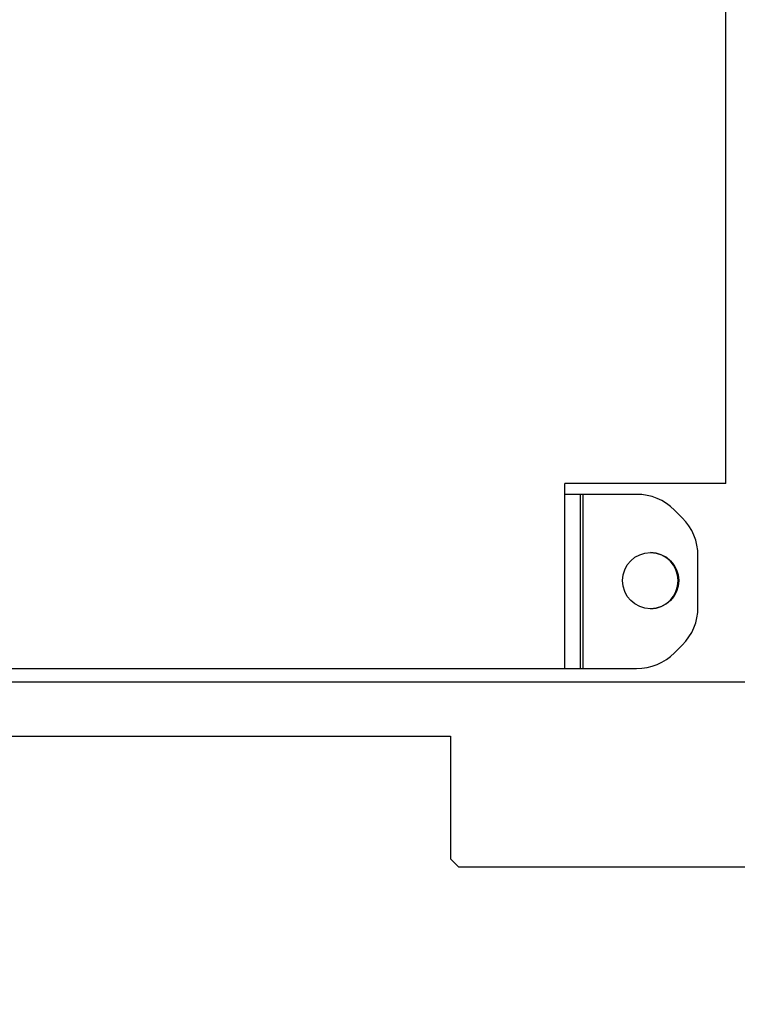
# Model space of a CAD drawing. Header units: inches. Extents: x 0.2 to 16.8, y 0.1 to 10.8.
# Tile 9 of 25: x 7.861 to 8.53, y 3.982 to 4.901. Entities that reach past the tile are written whole.
import ezdxf

# ---------------------------------------------------------------- set-up
doc = ezdxf.new("R2010")
doc.units = ezdxf.units.IN
doc.header["$LTSCALE"] = 0.935
doc.header["$MEASUREMENT"] = 0
doc.layers.get('0').update_dxf_attribs({"linetype": 'CONTINUOUS'})
doc.layers.add('DIMENSIONS', color=7, linetype='CONTINUOUS')
doc.styles.get("Standard").update_dxf_attribs({"font": 'txt', "width": 0.8})
doc.dimstyles.new('DIMSTYLE_2', dxfattribs={"dimtxt": 0.125, "dimasz": 0.18, "dimexe": 0.18, "dimexo": 0.0625, "dimgap": 0.09, "dimtad": 0, "dimtih": 1, "dimtoh": 1, "dimdec": 3, "dimlfac": 2, "dimzin": 4, "dimdsep": 46, "dimtxsty": 'STANDARD', "dimblk": '_FILLED', "dimblk1": '_FILLED', "dimblk2": '_FILLED', "dimcen": 0.09, "dimadec": 0, "dimazin": 0, "dimtp": 0.01, "dimtm": 0.01, "dimtfac": 1, "dimtdec": 3, "dimtofl": 0, "dimtmove": 0, "dimatfit": 3, "dimldrblk": '_FILLED', "dimfxl": 1, "dimtolj": 1, "dimtzin": 4, "dimarcsym": 0})

# ---------------------------------------------------------------- blocks, each defined once
blk = doc.blocks.new('_FILLED')
at = {"color": 0, "linetype": 'BYBLOCK'}
blk.add_solid([(0, 0), (-1, 0.1736), (-1, -0.1736)], dxfattribs=at)
blk = doc.blocks.new('*D17')
at = {"layer": 'DIMENSIONS', "color": 2, "linetype": 'CONTINUOUS'}
for p, q in [((7.21762, 4.21687), (7.21762, 3.11037)), ((7.43762, 3.94787), (7.43762, 3.11037)), ((7.21762, 3.23537), (6.85762, 3.23537)), ((7.43762, 3.23537), (7.79121, 3.23537))]:
    blk.add_line(p, q, dxfattribs=at)
at = {"layer": 'DIMENSIONS', "color": 2, "linetype": 'CONTINUOUS', "xscale": 0.18, "yscale": 0.18, "zscale": 0.18}
for p, rotation in [((7.21762, 3.23537), 1e-06), ((7.43762, 3.23537), 180)]:
    blk.add_blockref('_FILLED', p, dxfattribs=dict(at, rotation=rotation))
at = {"layer": 'DIMENSIONS', "color": 2, "linetype": 'CONTINUOUS', "width": 0.8}
for s, p in [('[', (8.67871, 3.17287)), (']', (9.27871, 3.17287)), ('2X ', (7.85371, 3.17287)), ('.440', (8.15371, 3.17287)), ('11.18', (8.77871, 3.17287))]:
    blk.add_text(s, height=0.125, dxfattribs=at).set_placement(p)

msp = doc.modelspace()

# ---------------------------------------------------------------- linework, layer by layer
at = {"color": 7, "linetype": 'CONTINUOUS'}
for p, q in [((8.51927, 4.46787), (8.51927, 5.07287)), ((8.36927, 4.29537), (8.36927, 4.46787)), ((8.51927, 4.46787), (8.36927, 4.46787)), ((8.4362, 4.45787), (8.36927, 4.45787)), ((8.38377, 4.29537), (8.38377, 4.45787)), ((8.38627, 4.29537), (8.38627, 4.45787)), ((8.47877, 4.43601), (8.47156, 4.44322)), ((8.49341, 4.35258), (8.49341, 4.40066)), ((8.47156, 4.31001), (8.47877, 4.31722)), ((7.76412, 4.29537), (8.4362, 4.29537)), ((7.45012, 4.28287), (10.40012, 4.28287)), ((7.75562, 4.23237), (8.26262, 4.23237)), ((8.26262, 4.23237), (8.26262, 4.11787)), ((8.27012, 4.11037), (8.26262, 4.11787)), ((8.27012, 4.11037), (8.54087, 4.11037))]:
    msp.add_line(p, q, dxfattribs=at)
msp.add_circle((8.44927, 4.37737), 0.02625, dxfattribs=at)
for centre, radius, start, end in [((8.4362, 4.40787), 0.05, 45, 90), ((8.44341, 4.40066), 0.05, 0, 45), ((8.44862, 4.37737), 0.02625, 270.92457, 89.07543), ((8.44341, 4.35258), 0.05, 315, 360), ((8.4362, 4.34537), 0.05, 270, 315)]:
    msp.add_arc(centre, radius, start, end, dxfattribs=at)

# ---------------------------------------------------------------- dimensions: what is measured, and where the dimension line sits
at = {"layer": 'DIMENSIONS', "color": 2, "linetype": 'CONTINUOUS'}
dim = msp.add_linear_dim(base=(7.43762, 3.23537), p1=(7.21762, 4.21687), p2=(7.43762, 3.94787), angle=0, text='2X <>', dimstyle='DIMSTYLE_2', dxfattribs=at)
dim.commit()
dim.dimension.update_dxf_attribs({"geometry": '*D17', "text_midpoint": (8.61621, 3.23537), "dimtype": 160})

doc.saveas('drawing.dxf')
